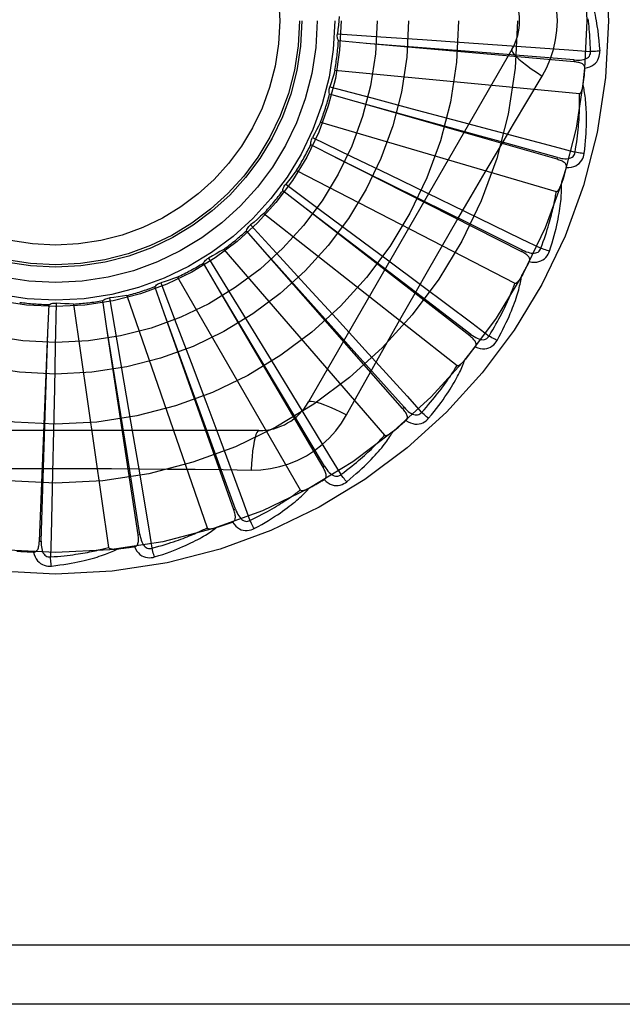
# Model space of a CAD drawing. Header units: inches. Extents: x 0 to 136, y 0 to 88.
# Tile 44 of 63: x 38.247 to 38.554, y 53.258 to 53.758. Entities that reach past the tile are written whole.
import ezdxf

# ---------------------------------------------------------------- set-up
doc = ezdxf.new("R2010")
doc.units = ezdxf.units.IN
doc.header["$LTSCALE"] = 7.48
doc.header["$MEASUREMENT"] = 0
doc.linetypes.add('HIDDEN', pattern=[0.2, 0.1, -0.1])
doc.layers.add('DOOR_ASSEMBLY', color=7, linetype='CONTINUOUS')

msp = doc.modelspace()

# ---------------------------------------------------------------- linework, layer by layer
at = {"layer": 'DOOR_ASSEMBLY', "color": 8, "linetype": 'HIDDEN'}
for p, q in [((38.4086206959, 53.7510615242), (38.4306631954, 53.7495873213)), ((38.423375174, 53.7461473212), (38.4091731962, 53.7474248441)), ((38.4306631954, 53.7495873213), (38.4519084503, 53.748139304)), ((38.4519084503, 53.748139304), (38.4730594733, 53.7466731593)), ((38.4730594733, 53.7466731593), (38.4947591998, 53.74514128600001)), ((38.4974257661, 53.7430371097), (38.3939838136, 53.5638703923)), ((38.5290544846, 53.73679271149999), (38.423375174, 53.7461473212)), ((38.5290546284, 53.7367926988), (38.5291389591, 53.7377485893)), ((38.4073427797, 53.732573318), (38.5317457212, 53.7206942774)), ((38.4047891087, 53.7240531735), (38.4261542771, 53.7184340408)), ((38.4183469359, 53.716435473), (38.4046433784, 53.72037765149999)), ((38.5203461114, 53.6872499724), (38.4183469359, 53.716435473)), ((38.4261542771, 53.7184340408), (38.4467415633, 53.7129915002)), ((38.4467415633, 53.7129915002), (38.4672328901, 53.7075489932)), ((38.4672328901, 53.7075489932), (38.4882505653, 53.7019381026)), ((38.4000353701, 53.7061409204), (38.5199420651, 53.6709331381)), ((38.3959153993, 53.6982580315), (38.4158310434, 53.6886970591)), ((38.4077865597, 53.688212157), (38.3950767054, 53.6946765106)), ((38.5024190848, 53.6402506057), (38.4077865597, 53.688212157)), ((38.4158310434, 53.6886970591), (38.435016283, 53.6794567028)), ((38.5203462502, 53.6872499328), (38.5206099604, 53.6881725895)), ((38.3878576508, 53.6815691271), (38.498934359, 53.62430510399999)), ((38.435016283, 53.6794567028), (38.4541073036, 53.6702345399)), ((38.3920757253, 53.6624974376), (38.3808189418, 53.6712503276)), ((38.3823202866, 53.6746084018), (38.4000666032, 53.6614511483)), ((38.4541073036, 53.6702345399), (38.4736832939, 53.6607474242)), ((38.4425976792, 53.6240934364), (38.392029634, 53.6625325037)), ((38.4759213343, 53.5974932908), (38.3920757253, 53.6624974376)), ((38.4000666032, 53.6614511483), (38.4171563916, 53.6487469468)), ((38.3712497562, 53.6597460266), (38.469481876, 53.5824954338)), ((38.3644951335, 53.6539590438), (38.3794307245, 53.6376810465)), ((38.3717822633, 53.6402207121), (38.3623854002, 53.6509457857)), ((38.4171563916, 53.6487469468), (38.4341571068, 53.636078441)), ((38.350811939, 53.6414603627), (38.4326491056, 53.5470152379)), ((38.3430841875, 53.637056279), (38.3546692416, 53.6182458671)), ((38.41412321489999, 53.5929493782), (38.3717436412, 53.64026386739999)), ((38.4418105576, 53.5605233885), (38.3717822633, 53.6402207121)), ((38.3794307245, 53.6376810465), (38.3938073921, 53.6219721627)), ((38.5024192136, 53.6402505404), (38.5028527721, 53.6411066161)), ((38.3476396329, 53.6221871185), (38.340442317, 53.6344967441)), ((38.4341571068, 53.636078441), (38.451583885, 53.6230579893)), ((38.3272828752, 53.627373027), (38.3897672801, 53.5191468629)), ((38.3205204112, 53.6090484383), (38.3157827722, 53.6224977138)), ((38.3188612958, 53.62451101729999), (38.3266770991, 53.6038480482)), ((38.3802692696, 53.5677569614), (38.347609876, 53.6222368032)), ((38.4013196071, 53.5306770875), (38.3476396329, 53.6221871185)), ((38.3938073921, 53.6219721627), (38.4081033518, 53.6063151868)), ((38.4765091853, 53.598251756), (38.4425976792, 53.6240934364)), ((38.292701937, 53.6167766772), (38.2964660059, 53.5950079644)), ((38.3015129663, 53.6179931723), (38.3423862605, 53.4998975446)), ((38.3546692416, 53.6182458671), (38.3658131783, 53.60010006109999)), ((38.2613449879, 53.5991612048), (38.2619453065, 53.6134078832)), ((38.2655515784, 53.614132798), (38.2651278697, 53.5920451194)), ((38.2744336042, 53.6136598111), (38.2922185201, 53.4899630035)), ((38.2914047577, 53.6012795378), (38.2892980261, 53.6153823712)), ((38.342259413, 53.5494267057), (38.320500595, 53.6091028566)), ((38.3559119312, 53.5090331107), (38.3205204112, 53.6090484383)), ((38.4081033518, 53.6063151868), (38.4227510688, 53.5902319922)), ((38.3014674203, 53.5386211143), (38.2913955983, 53.6013367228)), ((38.3072286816, 53.496373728), (38.2914047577, 53.6012795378)), ((38.3266770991, 53.6038480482), (38.334185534, 53.5839211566)), ((38.2570293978, 53.4931564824), (38.2613449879, 53.5991612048)), ((38.2593676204, 53.53573072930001), (38.2613468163, 53.5992190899)), ((38.3658131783, 53.60010006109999), (38.3768876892, 53.582020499)), ((38.4759214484, 53.59749320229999), (38.4765091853, 53.598251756)), ((38.2651278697, 53.5920451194), (38.2646923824, 53.5707550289)), ((38.2964660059, 53.5950079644), (38.3000675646, 53.5740201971)), ((38.4425313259, 53.5611568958), (38.41412321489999, 53.5929493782)), ((38.334185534, 53.5839211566), (38.3416383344, 53.5640724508)), ((38.3768876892, 53.582020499), (38.3882269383, 53.56345585)), ((38.3000675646, 53.5740201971), (38.3036292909, 53.5531197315)), ((38.2646923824, 53.5707550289), (38.2642343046, 53.5495582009)), ((38.40214724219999, 53.5311627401), (38.3802692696, 53.5677569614)), ((38.3416383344, 53.5640724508), (38.3492592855, 53.5436973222)), ((38.441810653, 53.5605232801), (38.4425313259, 53.5611568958)), ((38.3036292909, 53.5531197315), (38.3072565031, 53.53167053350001)), ((38.3687247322, 53.5492870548), (38.1618408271, 53.5492870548)), ((38.2642343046, 53.5495582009), (38.2637366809, 53.5278101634)), ((38.3568165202, 53.5093533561), (38.342259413, 53.5494267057)), ((38.3081775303, 53.49651699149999), (38.3014674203, 53.5386211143)), ((38.2579882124, 53.4931175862), (38.2593676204, 53.53573072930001)), ((38.4013196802, 53.5306769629), (38.40214724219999, 53.5311627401)), ((38.3559119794, 53.5090329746), (38.3568165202, 53.5093533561)), ((38.3072287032, 53.4963735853), (38.3081775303, 53.49651699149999)), ((38.257029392, 53.4931563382), (38.2579882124, 53.4931175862)), ((38.7487827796, 53.2876204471), (37.6567827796, 53.2876204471)), ((38.7487827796, 53.2576204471), (37.6867827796, 53.2576204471))]:
    msp.add_line(p, q, dxfattribs=at)
for points in [[(38.5205244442, 53.7576204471), (38.5203025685, 53.7624975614), (38.5196481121, 53.7673301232), (38.5185635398, 53.77210576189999), (38.5170521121, 53.7767778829), (38.5151196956, 53.7813007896), (38.5127726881, 53.7856639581)], [(38.5348976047, 53.77642283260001), (38.5352003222, 53.7757556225), (38.5355038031, 53.7750525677), (38.5358072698, 53.774314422), (38.5361115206, 53.77353844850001), (38.5364172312, 53.7727226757), (38.5367236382, 53.7718654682), (38.5370303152, 53.7709652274), (38.5373366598, 53.77001984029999), (38.5376419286, 53.7690273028), (38.5379458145, 53.7679856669), (38.5382476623, 53.7668929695), (38.5385473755, 53.76574721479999), (38.5388445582, 53.7645466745), (38.5391389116, 53.76328852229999), (38.5394304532, 53.76197068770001), (38.5397171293, 53.7605891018), (38.5399970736, 53.7591385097), (38.5402691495, 53.7576204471)], [(38.4095157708, 53.75991098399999), (38.4093418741, 53.7576897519), (38.4091347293, 53.7554744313), (38.4088943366, 53.753265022), (38.4086206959, 53.7510615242)], [(38.5127726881, 53.7295769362), (38.5151161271, 53.7339351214), (38.5170477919, 53.7384566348), (38.518562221, 53.74313285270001), (38.5196499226, 53.74791325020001), (38.5203043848, 53.7527460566), (38.5205244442, 53.7576204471)], [(38.5373755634, 53.7420465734), (38.5373280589, 53.7438962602), (38.5372668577, 53.74567125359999), (38.5371912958, 53.7473699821), (38.5371033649, 53.7489971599), (38.5370044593, 53.7505560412), (38.536895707, 53.75204943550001), (38.5367783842, 53.7534803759), (38.5366534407, 53.7548514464), (38.5365219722, 53.7561654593), (38.5363848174, 53.757424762), (38.5362429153, 53.7586319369)], [(38.5402691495, 53.7576204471), (38.5406673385, 53.7551851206), (38.5410250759, 53.752703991), (38.5413409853, 53.75017782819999), (38.5416155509, 53.7476064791), (38.5418490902, 53.7449897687), (38.5420401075, 53.7423285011)], [(38.4091731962, 53.7474248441), (38.4089387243, 53.7480001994), (38.4087608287, 53.7485926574), (38.4086387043, 53.7492081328), (38.4085738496, 53.7498313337), (38.40856803, 53.7504470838), (38.4086206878, 53.75106147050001)], [(38.5291389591, 53.7377485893), (38.49697266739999, 53.7403235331), (38.4866397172, 53.7411540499), (38.4233174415, 53.74615190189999)], [(38.4947591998, 53.74514128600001), (38.5263575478, 53.7428534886), (38.5373755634, 53.7420465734)], [(38.497425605, 53.7430368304), (38.4973626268, 53.74246874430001), (38.4976924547, 53.741684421), (38.4983961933, 53.7407138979), (38.4994609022, 53.73956238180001), (38.5008877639, 53.7382300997), (38.5026670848, 53.7367340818), (38.5047752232, 53.7350952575), (38.5071857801, 53.73333746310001), (38.5098780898, 53.7314796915), (38.5127743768, 53.7295758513)], [(38.5291387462, 53.7377500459), (38.5301747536, 53.7376889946), (38.5311575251, 53.73767934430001), (38.5320896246, 53.7377239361), (38.5329674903, 53.73782486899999), (38.5337904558, 53.7379867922), (38.534551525, 53.7382105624), (38.5352482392, 53.7384958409), (38.5358633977, 53.73884713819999), (38.5363788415, 53.73926721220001), (38.5367930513, 53.7397505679), (38.5370975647, 53.7402949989), (38.5372955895, 53.7408748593), (38.5373881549, 53.7414607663), (38.5373758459, 53.7420509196)], [(38.5344801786, 53.7335695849), (38.5358043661, 53.7338720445), (38.5370011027, 53.7342771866), (38.53807851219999, 53.7347869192), (38.5390260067, 53.73539557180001), (38.5398432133, 53.73610068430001), (38.5405276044, 53.7368908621), (38.5410779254, 53.7377643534), (38.541500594, 53.7386871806), (38.5417923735, 53.7396348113), (38.5419733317, 53.74057661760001), (38.5420564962, 53.7414703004), (38.5420401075, 53.7423285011)], [(38.5420401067, 53.7423285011), (38.5414238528, 53.7422623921), (38.5407193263, 53.7422019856), (38.5399505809, 53.7421494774), (38.5391270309, 53.7421055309), (38.5382583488, 53.7420708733), (38.5373755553, 53.7420468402)], [(38.5344799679, 53.7335645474), (38.5344756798, 53.7340275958), (38.5343894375, 53.73445119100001), (38.5342161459, 53.7348365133), (38.5339710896, 53.7351800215), (38.5336669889, 53.7354759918), (38.5333064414, 53.7357321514), (38.5328939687, 53.7359533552), (38.532436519, 53.7361424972), (38.5319408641, 53.73630281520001), (38.5314120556, 53.7364381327), (38.5308568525, 53.7365527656), (38.5302769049, 53.7366484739), (38.5296766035, 53.73672885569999), (38.5290544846, 53.73679271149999)], [(38.4073427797, 53.732573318), (38.4067516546, 53.7304251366), (38.406129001, 53.7282890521), (38.4054748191, 53.72616506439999), (38.4047891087, 53.7240531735)], [(38.4133141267, 53.5573096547), (38.4202171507, 53.5696848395), (38.4271425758, 53.5820007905), (38.4341168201, 53.5943741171), (38.4411099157, 53.6067459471), (38.4481444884, 53.6191153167), (38.4552011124, 53.6314721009), (38.4623059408, 53.6438115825), (38.4694378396, 53.656136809), (38.4766118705, 53.6684315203), (38.4838087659, 53.6807137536), (38.4910259, 53.6929549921), (38.4982600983, 53.705186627), (38.5054814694, 53.71736717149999), (38.5127726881, 53.7295769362)], [(38.4046433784, 53.72037765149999), (38.4045220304, 53.7209869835), (38.404459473, 53.72160240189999), (38.404456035, 53.7222298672), (38.4045102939, 53.7228540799), (38.4046211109, 53.72345980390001), (38.4047890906, 53.72405312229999)], [(38.5317457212, 53.7206942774), (38.5319179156, 53.72071050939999), (38.532077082, 53.7207668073), (38.5322227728, 53.7208670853), (38.5323563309, 53.7209996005), (38.5324784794, 53.7211548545), (38.5325906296, 53.721330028), (38.5326939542, 53.7215189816), (38.5327898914, 53.7217221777), (38.5328802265, 53.72193830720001), (38.532965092, 53.7221665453), (38.5330451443, 53.7224058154), (38.5331205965, 53.72265556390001), (38.5331917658, 53.72291448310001), (38.5332589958, 53.7231837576), (38.5333227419, 53.7234637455), (38.5333829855, 53.7237556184), (38.5334401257, 53.7240604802), (38.5334933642, 53.7243788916), (38.5335419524, 53.7247118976), (38.5335861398, 53.7250591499)], [(38.5341447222, 53.69022817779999), (38.5344152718, 53.69244056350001), (38.5346450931, 53.6945617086), (38.5348368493, 53.6965890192), (38.53499346, 53.6985282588), (38.5351172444, 53.70038336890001), (38.5352109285, 53.7021576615), (38.5352767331, 53.70385483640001), (38.5353172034, 53.7054780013), (38.5353344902, 53.7070305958), (38.5353310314, 53.70851557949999), (38.5353089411, 53.7099362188), (38.5352706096, 53.711295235), (38.53521879, 53.7125958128), (38.5351539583, 53.7138399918), (38.5350773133, 53.71503038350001), (38.5349887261, 53.7161685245), (38.5348879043, 53.7172562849), (38.5347758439, 53.7182952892), (38.5346527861, 53.7192871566), (38.5345202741, 53.7202338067), (38.5343793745, 53.7211370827), (38.5342314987, 53.7219988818), (38.5340785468, 53.7228209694), (38.53391991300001, 53.7236056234), (38.5337552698, 53.7243560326), (38.5335852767, 53.7250711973)], [(38.5206099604, 53.6881725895), (38.4895122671, 53.6967885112), (38.4795232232, 53.6995595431), (38.418291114, 53.7164508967)], [(38.5295111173, 53.6908341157), (38.5298145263, 53.6926593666), (38.5300903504, 53.694413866), (38.5303376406, 53.69609619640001), (38.5305592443, 53.6977106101), (38.5307571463, 53.6992600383), (38.530932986, 53.7007470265), (38.5310885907, 53.70217431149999), (38.531225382, 53.7035442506), (38.5313449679, 53.70485939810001), (38.5314486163, 53.7061219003), (38.531537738, 53.70733411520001), (38.5316135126, 53.70849796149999), (38.531677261, 53.7096155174), (38.5317299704, 53.710688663), (38.5317729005, 53.7117194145), (38.5318065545, 53.7127094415), (38.5318317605, 53.7136606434), (38.5318488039, 53.7145743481), (38.531858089, 53.7154521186), (38.531860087, 53.7162951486), (38.5318552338, 53.7171047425), (38.5318440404, 53.7178821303), (38.5318269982, 53.7186285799), (38.5318046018, 53.7193452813), (38.5317775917, 53.7200340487), (38.5317457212, 53.7206942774)], [(38.4000353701, 53.7061409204), (38.3990483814, 53.7041434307), (38.3980327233, 53.7021637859), (38.3969883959, 53.7002019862), (38.3959153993, 53.6982580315)], [(38.4882505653, 53.7019381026), (38.5188449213, 53.693711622), (38.5295111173, 53.6908341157)], [(38.3950767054, 53.6946765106), (38.3950728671, 53.69529779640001), (38.395127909, 53.6959139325), (38.3952432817, 53.69653070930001), (38.3954146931, 53.6971333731), (38.3956381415, 53.6977071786), (38.3959153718, 53.6982579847)], [(38.5028527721, 53.6411066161), (38.4739476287, 53.6554521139), (38.464663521, 53.6600635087), (38.4077346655, 53.6882378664)], [(38.5250627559, 53.6830549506), (38.5251460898, 53.6835094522), (38.525141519, 53.6839411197), (38.525044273, 53.6843521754), (38.5248686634, 53.6847359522), (38.5246260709, 53.68508412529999), (38.5243205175, 53.68540388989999), (38.5239573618, 53.68569915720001), (38.5235439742, 53.6859714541), (38.5230876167, 53.6862226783), (38.5225939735, 53.686455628), (38.5220704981, 53.6866732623), (38.5215191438, 53.6868769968), (38.520944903, 53.6870695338), (38.5203461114, 53.6872499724)], [(38.5206100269, 53.68817406), (38.5216157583, 53.6879180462), (38.5225789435, 53.6877225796), (38.5235026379, 53.6875899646), (38.524383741, 53.6875229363), (38.5252224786, 53.68752618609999), (38.5260121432, 53.6876018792), (38.5267502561, 53.6877501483), (38.5274207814, 53.6879786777), (38.52800641, 53.688293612), (38.5285046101, 53.68868984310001), (38.5289066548, 53.6891668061), (38.5292108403, 53.68969871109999), (38.5294126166, 53.690256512), (38.5295122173, 53.6908383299)], [(38.5250637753, 53.6830582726), (38.5264212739, 53.6831046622), (38.5276730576, 53.683275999), (38.5288274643, 53.683572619), (38.5298730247, 53.6839909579), (38.5308089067, 53.6845286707), (38.531630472, 53.6851750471), (38.5323361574, 53.6859286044), (38.532925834, 53.68675476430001), (38.533391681, 53.6876300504), (38.5337476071, 53.68852059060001), (38.5339983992, 53.6893823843), (38.5341447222, 53.69022817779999)], [(38.5341447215, 53.6902281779), (38.5335270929, 53.6902798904), (38.532823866, 53.69035390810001), (38.5320590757, 53.6904478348), (38.5312420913, 53.6905605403), (38.5303825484, 53.6906909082), (38.5295111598, 53.6908343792)], [(38.3878576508, 53.6815691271), (38.3865104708, 53.6797945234), (38.3851385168, 53.678042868), (38.3837417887, 53.6763141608), (38.3823202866, 53.6746084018)], [(38.3808189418, 53.6712503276), (38.380932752, 53.67186111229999), (38.3811034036, 53.67245569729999), (38.3813334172, 53.6730394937), (38.3816157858, 53.6735988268), (38.3819437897, 53.674119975), (38.3823202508, 53.6746083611)], [(38.5165319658, 53.6405635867), (38.517216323, 53.6426847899), (38.5178434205, 53.6447241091), (38.5184153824, 53.6466784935), (38.5189361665, 53.64855304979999), (38.5194087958, 53.65035120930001), (38.519836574, 53.65207570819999), (38.5202223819, 53.65372975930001), (38.5205693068, 53.6553159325), (38.5208801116, 53.65683719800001), (38.5211577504, 53.6582960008), (38.521404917, 53.6596951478), (38.5216244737, 53.6610368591), (38.5218197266, 53.6623237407), (38.5219915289, 53.6635577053), (38.5221415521, 53.6647410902), (38.5222699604, 53.6658754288), (38.5223768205, 53.6669626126), (38.5224634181, 53.6680040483), (38.5225302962, 53.66900128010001), (38.5225793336, 53.6699559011), (38.5226119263, 53.6708695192), (38.5226298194, 53.6717437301), (38.5226352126, 53.6725799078), (38.5226279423, 53.6733804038), (38.5226082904, 53.674148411), (38.522576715, 53.67488282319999)], [(38.5199420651, 53.6709331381), (38.5201142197, 53.6709164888), (38.5202811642, 53.6709416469), (38.5204431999, 53.6710125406), (38.5205994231, 53.671117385), (38.5207487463, 53.6712467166), (38.5208920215, 53.6713974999), (38.5210292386, 53.6715634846), (38.5211618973, 53.6717448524), (38.5212915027, 53.6719399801), (38.5214180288, 53.67214803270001), (38.5215419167, 53.672367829), (38.5216632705, 53.6725987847), (38.52178215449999, 53.67283955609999), (38.5218991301, 53.673091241), (38.5220147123, 53.6733541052), (38.5221291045, 53.67362930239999), (38.5222445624, 53.6739229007), (38.5223554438, 53.674220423), (38.5224562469, 53.6745078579), (38.5225488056, 53.6747898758)], [(38.5120967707, 53.64203549), (38.5127401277, 53.6437703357), (38.5133430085, 53.645440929), (38.5139042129, 53.6470460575), (38.5144273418, 53.6485893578), (38.5149148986, 53.6500733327), (38.5153689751, 53.6515001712), (38.5157918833, 53.6528722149), (38.5161854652, 53.6541915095), (38.5165517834, 53.6554602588), (38.5168924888, 53.6566803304), (38.5172094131, 53.6578537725), (38.5175040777, 53.6589822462), (38.517778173, 53.660067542), (38.518033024, 53.6611113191), (38.5182702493, 53.66211531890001), (38.518490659, 53.6630810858), (38.5186954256, 53.664010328), (38.5188850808, 53.6649042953), (38.5190603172, 53.6657644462), (38.5192218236, 53.6665918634), (38.5193702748, 53.6673877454), (38.5195064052, 53.6681532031), (38.5196309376, 53.6688893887), (38.5197445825, 53.66959737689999), (38.5198484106, 53.6702788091), (38.5199420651, 53.6709331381)], [(38.3712497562, 53.6597460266), (38.3695910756, 53.6582584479), (38.3679124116, 53.65679809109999), (38.3662137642, 53.65536495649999), (38.3644951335, 53.6539590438)], [(38.4736832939, 53.6607474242), (38.5021678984, 53.6468795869), (38.5120967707, 53.64203549)], [(38.3623854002, 53.6509457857), (38.3626127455, 53.6515239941), (38.3628928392, 53.65207553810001), (38.3632291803, 53.6526052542), (38.36361230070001, 53.65310104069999), (38.364033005, 53.653550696), (38.3644950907, 53.6539590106)], [(38.350811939, 53.6414603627), (38.3489017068, 53.6403135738), (38.3469770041, 53.63919729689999), (38.345037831, 53.638111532), (38.3430841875, 53.637056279)], [(38.5028531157, 53.6411080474), (38.5037922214, 53.6406663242), (38.5047010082, 53.640292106), (38.5055829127, 53.6399870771), (38.506435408, 53.63975451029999), (38.5072596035, 53.6395989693), (38.50804932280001, 53.63952384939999), (38.50880215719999, 53.6395297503), (38.5095038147, 53.6396272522), (38.5101384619, 53.63982566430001), (38.5107026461, 53.64012045), (38.5111876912, 53.6405127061), (38.5115870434, 53.6409774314), (38.5118907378, 53.6414869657), (38.5120986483, 53.64203941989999)], [(38.5165319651, 53.640563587), (38.5159352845, 53.64073125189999), (38.5152587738, 53.6409370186), (38.51452558, 53.6411739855), (38.5137446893, 53.6414392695), (38.5129253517, 53.641729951), (38.5120968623, 53.6420357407)], [(38.340442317, 53.6344967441), (38.3407749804, 53.635021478), (38.3411543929, 53.6355100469), (38.3415849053, 53.63596653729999), (38.3420549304, 53.6363808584), (38.3425531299, 53.63674276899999), (38.3430841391, 53.63705625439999)], [(38.5062565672, 53.6352387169), (38.5064244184, 53.6356692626), (38.5065016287, 53.6360940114), (38.5064839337, 53.6365160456), (38.5063841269, 53.63692611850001), (38.5062118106, 53.63731391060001), (38.5059722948, 53.6376857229), (38.5056715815, 53.6380443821), (38.5053171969, 53.6383899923), (38.5049166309, 53.6387230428), (38.5044759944, 53.6390452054), (38.5040031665, 53.6393579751), (38.5035003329, 53.6396623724), (38.5029729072, 53.6399601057), (38.5024190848, 53.6402506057)], [(38.50625821, 53.6352418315), (38.507599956, 53.6350304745), (38.5088615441, 53.6349618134), (38.5100512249, 53.63503460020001), (38.5111570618, 53.63524750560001), (38.512177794, 53.6355983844), (38.5131068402, 53.6360775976), (38.5139423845, 53.6366839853), (38.5146777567, 53.6373836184), (38.5153008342, 53.6381549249), (38.5158188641, 53.6389620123), (38.5162282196, 53.6397607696), (38.5165319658, 53.6405635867)], [(38.3272828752, 53.627373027), (38.3251901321, 53.6266084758), (38.3230889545, 53.62587662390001), (38.3209793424, 53.625177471), (38.3188612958, 53.62451101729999)], [(38.4898384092, 53.5951297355), (38.4909118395, 53.5970830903), (38.4919135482, 53.5989668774), (38.4928450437, 53.6007776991), (38.4937111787, 53.6025198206), (38.4945155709, 53.60419603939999), (38.4952619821, 53.6058084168), (38.4959538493, 53.6073595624), (38.49659469, 53.6088514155), (38.4971877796, 53.6102863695), (38.4977364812, 53.6116662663), (38.4982439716, 53.6129933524), (38.4987134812, 53.6142692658), (38.4991487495, 53.6154959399), (38.4995509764, 53.6166750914), (38.4999222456, 53.61780869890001), (38.5002630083, 53.6188982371), (38.5005736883, 53.6199455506), (38.5008558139, 53.6209517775), (38.5011102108, 53.6219183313), (38.5013390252, 53.6228464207), (38.5015439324, 53.6237373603), (38.50172694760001, 53.6245923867), (38.501890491, 53.625412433), (38.502034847, 53.6261998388), (38.5021608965, 53.6269576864), (38.5022688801, 53.6276848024)], [(38.498934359, 53.62430510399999), (38.4991002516, 53.6242561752), (38.4992689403, 53.6242492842), (38.4994414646, 53.6242882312), (38.4996147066, 53.6243616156), (38.4997858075, 53.6244603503), (38.4999550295, 53.6245812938), (38.5001211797, 53.6247183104), (38.5002857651, 53.6248712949), (38.5004499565, 53.6250383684), (38.5006135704, 53.62521871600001), (38.5007768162, 53.62541109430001), (38.5009396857, 53.62561491), (38.5011019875, 53.6258288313), (38.5012644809, 53.62605383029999), (38.5014277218, 53.62629007), (38.5015921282, 53.62653864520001), (38.5017584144, 53.6268003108), (38.5019262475, 53.6270762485), (38.5020955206, 53.6273680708), (38.5022662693, 53.6276752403)], [(38.3157827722, 53.6224977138), (38.3162087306, 53.6229500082), (38.3166737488, 53.6233579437), (38.3171828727, 53.6237247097), (38.3177228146, 53.62404259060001), (38.318280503, 53.6243036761), (38.3188612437, 53.6245110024)], [(38.451583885, 53.6230579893), (38.4769292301, 53.604050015), (38.4857619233, 53.5974144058)], [(38.4857619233, 53.5974144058), (38.4867219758, 53.5989961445), (38.4876301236, 53.600522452), (38.4884849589, 53.6019923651), (38.4892907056, 53.60340877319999), (38.4900502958, 53.60477366), (38.4907661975, 53.6060887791), (38.4914411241, 53.60735599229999), (38.4920772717, 53.6085769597), (38.4926770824, 53.60975345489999), (38.4932425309, 53.6108869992), (38.4937758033, 53.61197925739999), (38.494278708, 53.6130315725), (38.4947532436, 53.61404538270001), (38.4952010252, 53.6150220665), (38.4956239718, 53.6159630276), (38.496023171, 53.61686962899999), (38.4964000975, 53.6177433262), (38.49675550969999, 53.6185852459), (38.4970903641, 53.619396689), (38.4974055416, 53.6201785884), (38.4977019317, 53.6209319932), (38.4979804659, 53.6216578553), (38.4982420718, 53.6223571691), (38.4984876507, 53.62303085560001), (38.4987185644, 53.6236803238), (38.498934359, 53.62430510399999)], [(38.2892980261, 53.6153823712), (38.2898018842, 53.6157458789), (38.2903357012, 53.6160584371), (38.2909050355, 53.6163222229), (38.2914953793, 53.6165321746), (38.2920924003, 53.6166829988), (38.292701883, 53.6167766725)], [(38.3015129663, 53.6179931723), (38.2993133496, 53.6176384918), (38.2971116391, 53.6173175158), (38.29490783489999, 53.6170302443), (38.292701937, 53.6167766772)], [(38.2619453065, 53.6134078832), (38.2625088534, 53.6136694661), (38.2630921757, 53.6138753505), (38.2637011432, 53.6140266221), (38.2643205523, 53.6141210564), (38.264935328, 53.614156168), (38.2655515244, 53.61413280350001)], [(38.2744336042, 53.6136598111), (38.2722066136, 53.6137278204), (38.2699839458, 53.6138293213), (38.2677656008, 53.61396431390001), (38.2655515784, 53.614132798)], [(38.4787407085, 53.591845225), (38.4789871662, 53.5922365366), (38.4791434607, 53.592639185), (38.4792059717, 53.5930569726), (38.4791855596, 53.5934784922), (38.4790897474, 53.5938918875), (38.4789249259, 53.59430230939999), (38.4786975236, 53.5947113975), (38.4784149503, 53.5951178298), (38.4780846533, 53.5955206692), (38.4777129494, 53.5959204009), (38.4773078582, 53.5963170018), (38.476871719, 53.5967110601), (38.4764101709, 53.597103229), (38.4759213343, 53.5974932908)], [(38.4765097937, 53.5982530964), (38.4773483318, 53.5976416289), (38.4781698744, 53.5971021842), (38.4789781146, 53.5966357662), (38.4797711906, 53.5962460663), (38.4805510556, 53.59593735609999), (38.481312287, 53.5957141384), (38.4820526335, 53.5955774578), (38.4827600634, 53.59554040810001), (38.4834207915, 53.59561512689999), (38.4840305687, 53.5957978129), (38.4845810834, 53.596091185), (38.4850611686, 53.59647193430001), (38.4854558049, 53.59691478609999), (38.4857645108, 53.59741790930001)], [(38.4898384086, 53.5951297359), (38.4892842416, 53.5954072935), (38.4886588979, 53.59573737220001), (38.4879838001, 53.5961088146), (38.4872672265, 53.5965170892), (38.4865177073, 53.5969575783), (38.4857620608, 53.5974146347)], [(38.4787431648, 53.5918484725), (38.4800206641, 53.5913870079), (38.4812464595, 53.5910808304), (38.4824284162, 53.5909271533), (38.4835545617, 53.59092693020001), (38.4846232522, 53.5910782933), (38.485626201, 53.5913730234), (38.4865614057, 53.5918103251), (38.4874158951, 53.5923581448), (38.4881736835, 53.5929975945), (38.4888350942, 53.5936920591), (38.4893882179, 53.5943989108), (38.4898384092, 53.5951297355)], [(38.4227510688, 53.5902319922), (38.4440411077, 53.5667708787), (38.4514583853, 53.5585835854)], [(38.4514583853, 53.5585835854), (38.4527004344, 53.5599550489), (38.4538810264, 53.5612819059), (38.4549985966, 53.5625634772), (38.4560578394, 53.5638018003), (38.4570620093, 53.5649982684), (38.4580138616, 53.5661541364), (38.4589164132, 53.5672707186), (38.4597721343, 53.56834922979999), (38.4605837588, 53.5693909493), (38.4613535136, 53.5703969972), (38.46208386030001, 53.5713685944), (38.4627768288, 53.5723067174), (38.4634346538, 53.57321240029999), (38.4640591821, 53.57408669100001), (38.4646525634, 53.5749306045), (38.465216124, 53.5757452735), (38.4657515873, 53.576531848), (38.4662599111, 53.5772912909), (38.4667422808, 53.5780246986), (38.4671997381, 53.5787328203), (38.4676333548, 53.5794165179), (38.4680442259, 53.5800765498), (38.4684334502, 53.58071371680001), (38.4688020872, 53.5813287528), (38.4691517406, 53.5819227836), (38.469481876, 53.5824954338)], [(38.4550288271, 53.555568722), (38.4564525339, 53.5572836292), (38.4577926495, 53.5589437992), (38.4590500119, 53.5605456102), (38.4602301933, 53.5620923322), (38.4613372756, 53.5635860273), (38.4623753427, 53.56502800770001), (38.4633482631, 53.5664201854), (38.464259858, 53.5677637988), (38.4651137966, 53.5690605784), (38.4659137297, 53.5703116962), (38.4666632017, 53.5715187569), (38.4673656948, 53.5726827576), (38.4680252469, 53.5738048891), (38.468643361, 53.5748866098), (38.4692224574, 53.5759294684), (38.4697632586, 53.5769348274), (38.47026652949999, 53.5779044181), (38.4707339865, 53.5788390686), (38.47116670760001, 53.5797400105), (38.4715670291, 53.58060802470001), (38.4719368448, 53.5814440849), (38.4722783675, 53.5822490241), (38.4725941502, 53.5830233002), (38.472884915, 53.5837691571), (38.4731521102, 53.58448945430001), (38.4733957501, 53.58518299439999)], [(38.469481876, 53.5824954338), (38.4696355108, 53.5824159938), (38.469799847, 53.5823773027), (38.4699766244, 53.58238289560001), (38.4701606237, 53.5824221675), (38.4703473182, 53.58248673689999), (38.4705363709, 53.5825734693), (38.4707254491, 53.5826765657), (38.4709160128, 53.5827956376), (38.4711088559, 53.5829286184), (38.4713036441, 53.58307474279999), (38.4715003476, 53.5832327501), (38.4716988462, 53.58340205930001), (38.4718986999, 53.583581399), (38.4721008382, 53.58377157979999), (38.4723058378, 53.5839726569), (38.4725143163, 53.5841856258), (38.4727307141, 53.58441538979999), (38.4729441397, 53.5846502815), (38.4731440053, 53.58487901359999), (38.4733338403, 53.5851053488)], [(38.3882269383, 53.56345585), (38.4046921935, 53.536389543), (38.4104259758, 53.52694647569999)], [(38.3939838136, 53.5638703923), (38.3944443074, 53.5642092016), (38.3952886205, 53.5643157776), (38.3964810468, 53.5641915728), (38.3980105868, 53.563845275), (38.3998778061, 53.5632757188), (38.4020630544, 53.5624827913), (38.4045364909, 53.561476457), (38.4072639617, 53.5602677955), (38.4102183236, 53.5588653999), (38.4133141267, 53.5573096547)], [(38.442532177, 53.5611580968), (38.4432398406, 53.5603989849), (38.4439444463, 53.5597138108), (38.4446498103, 53.55910286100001), (38.4453548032, 53.5585701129), (38.4460621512, 53.5581193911), (38.446767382, 53.5577561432), (38.4474684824, 53.5574818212), (38.4481561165, 53.557311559), (38.448819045, 53.5572598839), (38.4494523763, 53.5573238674), (38.4500484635, 53.5575077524), (38.4505919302, 53.5577907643), (38.4510632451, 53.55815092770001), (38.4514615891, 53.55858653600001)], [(38.364741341, 53.5292661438), (38.3696755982, 53.5294162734), (38.3745429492, 53.5300004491), (38.3793283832, 53.5310161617), (38.38399874, 53.5324545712), (38.3885298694, 53.5343081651), (38.392879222, 53.536560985), (38.3970076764, 53.5391988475), (38.4008843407, 53.5421956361), (38.4044758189, 53.5455224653), (38.4077599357, 53.549163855), (38.4107090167, 53.5530970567), (38.4133141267, 53.5573096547)], [(38.4435106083, 53.5544445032), (38.4438263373, 53.5547816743), (38.4440558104, 53.5551472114), (38.4441962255, 53.55554557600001), (38.4442559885, 53.5559633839), (38.4442401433, 53.5563874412), (38.4441559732, 53.5568216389), (38.44401010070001, 53.5572663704), (38.4438095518, 53.5577189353), (38.4435614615, 53.55817700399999), (38.4432721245, 53.5586398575), (38.442949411, 53.5591059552), (38.4425957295, 53.55957543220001), (38.4422167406, 53.5600478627), (38.4418105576, 53.5605233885)], [(38.4550288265, 53.5555687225), (38.4545372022, 53.55594614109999), (38.4539856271, 53.5563886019), (38.45339302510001, 53.556881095), (38.4527666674, 53.55741760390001), (38.4521140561, 53.5579919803), (38.4514585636, 53.5585837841)], [(38.4435131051, 53.5544465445), (38.4446801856, 53.5537516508), (38.4458258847, 53.55321902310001), (38.4469573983, 53.5528444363), (38.4480631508, 53.5526310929), (38.4491411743, 53.5525774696), (38.4501817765, 53.55267706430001), (38.4511828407, 53.5529294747), (38.452125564, 53.5533056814), (38.4529906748, 53.553790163), (38.4537715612, 53.5543469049), (38.4544484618, 53.55493630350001), (38.4550288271, 53.555568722)], [(38.3687243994, 53.5492870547), (38.3682009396, 53.5490575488), (38.3676866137, 53.54837975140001), (38.367197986, 53.5472850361), (38.3667330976, 53.5457872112), (38.3662927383, 53.5438853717), (38.3658868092, 53.5415964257), (38.3655216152, 53.5389513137), (38.3652045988, 53.53598481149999), (38.3649418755, 53.53272430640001), (38.3647412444, 53.52926411)], [(38.4104259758, 53.52694647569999), (38.4119051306, 53.5280580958), (38.4133154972, 53.5291375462), (38.4146554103, 53.5301844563), (38.4159298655, 53.5311999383), (38.4171423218, 53.5321847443), (38.4182957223, 53.5331395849), (38.4193932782, 53.5340651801), (38.4204376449, 53.53496225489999), (38.421431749, 53.53583154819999), (38.4223779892, 53.5366737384), (38.4232790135, 53.53748955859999), (38.4241370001, 53.5382795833), (38.4249543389, 53.5390444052), (38.4257330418, 53.5397847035), (38.4264754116, 53.5405010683), (38.4271829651, 53.5411943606), (38.427857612, 53.5418653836), (38.42850047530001, 53.5425149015), (38.4291129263, 53.54314376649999), (38.4296961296, 53.5437525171), (38.430251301, 53.54434179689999), (38.4307796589, 53.5449121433), (38.4312824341, 53.5454641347), (38.4317608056, 53.5459982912), (38.4322165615, 53.5465154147), (38.4326491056, 53.5470152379)], [(38.4133613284, 53.5233103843), (38.4150838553, 53.5247248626), (38.4167139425, 53.5261014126), (38.4182517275, 53.5274363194), (38.4197033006, 53.52873173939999), (38.4210730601, 53.5299889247), (38.4223652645, 53.5312083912), (38.4235840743, 53.532391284), (38.4247334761, 53.5335380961), (38.4258174, 53.5346498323), (38.4268396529, 53.5357269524), (38.4278040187, 53.5367703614), (38.4287141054, 53.5377803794), (38.4295741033, 53.53875741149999), (38.4303857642, 53.53970260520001), (38.431151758, 53.5406170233), (38.4318730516, 53.5415018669), (38.432550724, 53.5423586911), (38.4331866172, 53.54318798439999), (38.4337820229, 53.5439907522), (38.4343393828, 53.5447673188), (38.4348607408, 53.54551828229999), (38.4353484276, 53.5462440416), (38.4358050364, 53.5469445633), (38.436231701, 53.5476219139), (38.4366303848, 53.54827862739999), (38.4370008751, 53.54891352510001)], [(38.4326491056, 53.5470152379), (38.4327849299, 53.5469081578), (38.4329389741, 53.5468390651), (38.4331136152, 53.5468111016), (38.4333017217, 53.5468148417), (38.4334972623, 53.5468429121), (38.4336993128, 53.5468922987), (38.4339044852, 53.5469577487), (38.4341141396, 53.54703860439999), (38.4343286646, 53.5471326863), (38.4345475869, 53.5472393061), (38.4347706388, 53.5473572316), (38.4349975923, 53.5474859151), (38.4352277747, 53.5476241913), (38.435462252, 53.5477726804), (38.435701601, 53.5479313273), (38.4359466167, 53.54810099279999), (38.436197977, 53.5482818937), (38.4364566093, 53.54847590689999), (38.4367238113, 53.5486852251), (38.4369991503, 53.5489091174)], [(38.3492592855, 53.5436973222), (38.3603046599, 53.51400406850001), (38.364147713, 53.5036465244)], [(38.3072565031, 53.53167053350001), (38.3124827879, 53.5004235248), (38.314296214, 53.4895258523)], [(38.4021483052, 53.5311637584), (38.4026995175, 53.5302844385), (38.40326172, 53.5294782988), (38.4038387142, 53.5287448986), (38.4044301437, 53.52808835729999), (38.4050394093, 53.52751191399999), (38.4056631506, 53.5270217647), (38.4062996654, 53.5266197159), (38.4069426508, 53.526322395), (38.4075838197, 53.5261461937), (38.4082178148, 53.5260891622), (38.4088379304, 53.5261569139), (38.4094251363, 53.5263319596), (38.4099560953, 53.5265964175), (38.4104296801, 53.5269487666)], [(38.1658242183, 53.5292661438), (38.1799929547, 53.529475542), (38.1941215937, 53.5296359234), (38.208324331, 53.529782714), (38.2225351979, 53.52991243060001), (38.2367646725, 53.5300049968), (38.2509942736, 53.5300721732), (38.2652329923, 53.5300889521), (38.2794729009, 53.53007515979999), (38.2937074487, 53.5300096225), (38.3079426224, 53.5299180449), (38.322152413, 53.5297884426), (38.3363624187, 53.52963926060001), (38.3505217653, 53.529475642), (38.364741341, 53.5292661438)], [(38.2637366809, 53.5278101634), (38.2629549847, 53.4961387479), (38.2626732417, 53.4850948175)], [(38.4018379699, 53.5243858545), (38.4022121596, 53.5246574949), (38.4025068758, 53.5249732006), (38.4027201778, 53.5253378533), (38.4028578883, 53.5257368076), (38.4029225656, 53.5261562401), (38.4029220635, 53.5265985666), (38.4028629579, 53.52706292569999), (38.4027516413, 53.5275453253), (38.4025946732, 53.5280421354), (38.4023981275, 53.5285514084), (38.4021694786, 53.5290700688), (38.4019110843, 53.5295978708), (38.4016283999, 53.5301333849), (38.4013196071, 53.5306770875)], [(38.413361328, 53.5233103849), (38.4129500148, 53.5237740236), (38.4124921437, 53.5243128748), (38.4120034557, 53.52490861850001), (38.4114899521, 53.5255539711), (38.4109578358, 53.5262414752), (38.4104261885, 53.5269466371)], [(38.4018413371, 53.5243878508), (38.4028558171, 53.5234846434), (38.4038800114, 53.52274481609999), (38.4049201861, 53.5221628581), (38.4059655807, 53.521744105), (38.4070139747, 53.5214874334), (38.4080546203, 53.5213882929), (38.409085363, 53.52144668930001), (38.4100822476, 53.5216376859), (38.4110234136, 53.521949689), (38.4118955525, 53.52234858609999), (38.4126717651, 53.52279922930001), (38.4133613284, 53.5233103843)], [(38.364147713, 53.5036465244), (38.3658105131, 53.5044581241), (38.3673996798, 53.50525115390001), (38.368913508, 53.5060255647), (38.3703571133, 53.5067815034), (38.3717340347, 53.5075190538), (38.3730472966, 53.5082383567), (38.3743001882, 53.5089395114), (38.3754954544, 53.5096227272), (38.3766361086, 53.5102881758), (38.3777246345, 53.5109360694), (38.3787637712, 53.5115666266), (38.379755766, 53.5121799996), (38.3807030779, 53.5127763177), (38.381607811, 53.51335586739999), (38.3824723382, 53.5139187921), (38.3832983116, 53.5144656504), (38.3840877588, 53.51499686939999), (38.3848419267, 53.5155129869), (38.3855623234, 53.5160145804), (38.3862501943, 53.5165019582), (38.3869068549, 53.516975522), (38.3875336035, 53.5174355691), (38.388131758, 53.5178824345), (38.38870257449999, 53.5183164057), (38.3892479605, 53.5187379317), (38.3897672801, 53.5191468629)], [(38.3663418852, 53.4995206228), (38.3683009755, 53.5005835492), (38.3701621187, 53.50162672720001), (38.3719247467, 53.5026464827), (38.3735952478, 53.5036437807), (38.3751781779, 53.5046190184), (38.376677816, 53.5055718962), (38.3780984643, 53.50650275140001), (38.3794441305, 53.5074113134), (38.3807188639, 53.5082978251), (38.3819264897, 53.5091620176), (38.3830708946, 53.51000406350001), (38.3841556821, 53.5108235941), (38.3851850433, 53.5116202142), (38.3861609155, 53.5123947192), (38.3870861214, 53.51314764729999), (38.3879618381, 53.51387999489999), (38.3887894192, 53.5145930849), (38.3895707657, 53.51528704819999), (38.3903073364, 53.5159626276), (38.3910015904, 53.5166196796), (38.3916556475, 53.5172584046), (38.39227187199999, 53.51787875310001), (38.3928528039, 53.5184802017), (38.3933999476, 53.5190645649), (38.3939157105, 53.5196339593), (38.3943996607, 53.5201872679)], [(38.3897672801, 53.5191468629), (38.3898803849, 53.51901601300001), (38.3900185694, 53.5189190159), (38.3901847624, 53.5188585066), (38.3903701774, 53.5188265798), (38.3905674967, 53.5188171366), (38.3907752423, 53.5188273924), (38.3909890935, 53.5188528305), (38.3912102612, 53.5188925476), (38.3914387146, 53.51894433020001), (38.3916738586, 53.519007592), (38.3919151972, 53.5190811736), (38.3921624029, 53.5191645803), (38.3924145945, 53.5192567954), (38.3926729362, 53.519358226), (38.392937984, 53.51946870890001), (38.3932106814, 53.5195889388), (38.393492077, 53.5197191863), (38.3937824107, 53.5198605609), (38.3940823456, 53.52001441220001), (38.3943916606, 53.5201802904)], [(38.3552305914, 53.5027576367), (38.3556492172, 53.5029534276), (38.3559982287, 53.5032075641), (38.3562766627, 53.5035252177), (38.3564874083, 53.5038908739), (38.3566303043, 53.5042904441), (38.3567135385, 53.5047248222), (38.3567434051, 53.505191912), (38.3567254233, 53.5056865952), (38.3566653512, 53.5062040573), (38.3565687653, 53.5067412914), (38.3564423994, 53.5072939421), (38.3562885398, 53.50786123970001), (38.3561122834, 53.50844068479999), (38.3559119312, 53.5090331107)], [(38.3568177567, 53.50935415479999), (38.3571925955, 53.5083864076), (38.3575920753, 53.5074884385), (38.3580198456, 53.50665909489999), (38.358476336, 53.50590248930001), (38.3589654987, 53.50522115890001), (38.3594852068, 53.5046218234), (38.3600341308, 53.5041065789), (38.3606092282, 53.50369294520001), (38.361205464, 53.5033985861), (38.3618172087, 53.5032226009), (38.3624389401, 53.5031717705), (38.3630486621, 53.5032325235), (38.363620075, 53.5033917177), (38.364151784, 53.5036480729)], [(38.3552339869, 53.5027587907), (38.3560592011, 53.5016799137), (38.3569248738, 53.5007596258), (38.3578361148, 53.4999913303), (38.3587833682, 53.4993823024), (38.3597642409, 53.4989318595), (38.3607673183, 53.4986375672), (38.3617904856, 53.4984998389), (38.3628055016, 53.49849872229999), (38.3637887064, 53.49862697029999), (38.3647205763, 53.4988536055), (38.3655680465, 53.4991492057), (38.3663418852, 53.4995206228)], [(38.3663418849, 53.4995206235), (38.3660257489, 53.5000537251), (38.3656781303, 53.5006694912), (38.3653110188, 53.5013469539), (38.3649289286, 53.5020778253), (38.3645365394, 53.502853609), (38.3641479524, 53.5036466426)], [(38.3053721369, 53.4903406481), (38.305820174, 53.490453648), (38.30621092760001, 53.4906371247), (38.3065444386, 53.4908963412), (38.3068205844, 53.4912155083), (38.3070365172, 53.4915808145), (38.3072004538, 53.4919915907), (38.3073181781, 53.49244458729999), (38.3073941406, 53.492933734), (38.3074330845, 53.4934532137), (38.3074399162, 53.4939990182), (38.3074204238, 53.4945655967), (38.3073767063, 53.4951517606), (38.3073132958, 53.4957540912), (38.3072286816, 53.496373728)], [(38.3081788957, 53.4965175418), (38.3083638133, 53.4954963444), (38.3085861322, 53.49453900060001), (38.3088492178, 53.4936436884), (38.3091542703, 53.4928143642), (38.3095056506, 53.4920527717), (38.3099025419, 53.4913659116), (38.3103440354, 53.4907560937), (38.3108304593, 53.49024109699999), (38.3113602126, 53.4898392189), (38.3119275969, 53.4895506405), (38.3125284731, 53.4893830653), (38.3131386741, 53.4893273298), (38.3137298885, 53.4893755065), (38.3143005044, 53.4895266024)], [(38.314296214, 53.4895258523), (38.3160825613, 53.49000809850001), (38.3177930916, 53.4904860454), (38.3194261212, 53.49095996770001), (38.320986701, 53.4914290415), (38.32247832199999, 53.4918926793), (38.3239039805, 53.492350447), (38.3252669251, 53.4928018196), (38.3265698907, 53.4932464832), (38.3278158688, 53.4936840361), (38.3290073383, 53.49411421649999), (38.3301470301, 53.4945367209), (38.3312371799, 53.49495127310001), (38.3322802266, 53.495357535), (38.3332782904, 53.4957553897), (38.3342337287, 53.4961445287), (38.3351482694, 53.496525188), (38.336023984, 53.4968974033), (38.3368621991, 53.4972614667), (38.3376645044, 53.49761765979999), (38.3384321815, 53.4979660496), (38.3391665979, 53.4983067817), (38.3398690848, 53.4986399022), (38.3405409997, 53.49896549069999), (38.3411836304, 53.4992835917), (38.3417989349, 53.4995942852), (38.3423862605, 53.4998975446)], [(38.3156699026, 53.4850592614), (38.3177947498, 53.4857322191), (38.3198196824, 53.4864043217), (38.3217434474, 53.48707206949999), (38.3235725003, 53.48773520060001), (38.3253113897, 53.4883932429), (38.3269642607, 53.4890450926), (38.3285354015, 53.4896902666), (38.3300286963, 53.4903277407), (38.3314481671, 53.4909569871), (38.3327975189, 53.4915770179), (38.3340806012, 53.4921872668), (38.3353008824, 53.49278669), (38.336462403, 53.4933741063), (38.3375672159, 53.49394993), (38.3386181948, 53.4945141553), (38.3396166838, 53.4950675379), (38.3405642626, 53.4956111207), (38.3414628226, 53.4961446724), (38.3423139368, 53.4966686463), (38.3431199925, 53.4971824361), (38.3438831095, 53.4976858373), (38.3446055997, 53.4981783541), (38.3452898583, 53.4986589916), (38.3459377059, 53.499129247), (38.3465519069, 53.499590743), (38.3471318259, 53.5000424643)], [(38.3423862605, 53.4998975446), (38.3424725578, 53.4997476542), (38.3425898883, 53.4996262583), (38.3427416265, 53.4995353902), (38.3429176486, 53.4994689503), (38.3431096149, 53.4994223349), (38.3433155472, 53.4993930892), (38.3435303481, 53.4993775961), (38.3437550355, 53.4993747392), (38.3439891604, 53.4993823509), (38.3442320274, 53.49939996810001), (38.3444829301, 53.4994265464), (38.3447414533, 53.49946166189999), (38.3450065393, 53.499504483), (38.3452794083, 53.4995551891), (38.3455605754, 53.4996135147), (38.3458510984, 53.49967996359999), (38.3461572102, 53.4997562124), (38.3464639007, 53.4998384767), (38.3467566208, 53.499923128), (38.3470402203, 53.5000113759)], [(38.2540640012, 53.4875836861), (38.2545257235, 53.487609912), (38.2549443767, 53.48771615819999), (38.2553209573, 53.48790757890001), (38.255652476, 53.4881687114), (38.2559336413, 53.4884865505), (38.2561723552, 53.4888588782), (38.2563736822, 53.48928140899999), (38.2565408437, 53.4897473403), (38.2566773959, 53.4902500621), (38.2567873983, 53.4907847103), (38.2568754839, 53.4913447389), (38.2569434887, 53.4919285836), (38.2569952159, 53.4925320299), (38.2570293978, 53.4931564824)], [(38.2579896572, 53.49311786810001), (38.2579779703, 53.4920801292), (38.2580150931, 53.4910980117), (38.2581039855, 53.4901690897), (38.2582465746, 53.4892970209), (38.2584474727, 53.4884826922), (38.2587072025, 53.4877331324), (38.2590253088, 53.4870507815), (38.2594054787, 53.48645303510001), (38.2598496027, 53.485958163), (38.2603521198, 53.48556742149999), (38.2609104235, 53.485289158), (38.2614990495, 53.4851189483), (38.2620886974, 53.4850543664), (38.2626775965, 53.4850947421)], [(38.2540680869, 53.4875835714), (38.2544332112, 53.4862752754), (38.2548948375, 53.4850991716), (38.2554552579, 53.4840472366), (38.2561083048, 53.48312977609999), (38.2568515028, 53.4823470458), (38.2576733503, 53.48170102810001), (38.2585720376, 53.4811928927), (38.2595139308, 53.4808146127), (38.2604743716, 53.4805682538), (38.2614237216, 53.4804323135), (38.2623203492, 53.4803917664), (38.263176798, 53.4804489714)], [(38.2626732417, 53.4850948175), (38.2645185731, 53.48523028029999), (38.2662886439, 53.4853758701), (38.2679818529, 53.48553217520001), (38.2696030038, 53.48569743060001), (38.2711554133, 53.4858703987), (38.2726419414, 53.4860500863), (38.2740656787, 53.486235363), (38.2754292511, 53.48642540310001), (38.2767355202, 53.4866192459), (38.2779868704, 53.4868161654), (38.2791859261, 53.48701534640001), (38.2803348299, 53.4872160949), (38.281435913, 53.4874176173), (38.282491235, 53.48761939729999), (38.2835030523, 53.4878206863), (38.2844731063, 53.4880213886), (38.2854034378, 53.4882211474), (38.2862954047, 53.48841999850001), (38.2871506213, 53.4886179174), (38.2879703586, 53.4888147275), (38.2887559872, 53.4890103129), (38.2895088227, 53.489204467), (38.2902302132, 53.4893970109), (38.2909214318, 53.4895877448), (38.291584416, 53.4897763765), (38.2922185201, 53.4899630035)], [(38.263176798, 53.4804489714), (38.2653906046, 53.48070763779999), (38.2675061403, 53.4809843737), (38.2695215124, 53.4812759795), (38.2714430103, 53.4815809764), (38.2732750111, 53.4818980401), (38.275021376, 53.4822253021), (38.2766862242, 53.4825614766), (38.2782731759, 53.48290482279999), (38.2797860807, 53.4832540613), (38.2812283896, 53.4836075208), (38.2826037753, 53.4839639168), (38.2839154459, 53.4843215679), (38.2851671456, 53.4846785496), (38.2863609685, 53.4850348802), (38.2874997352, 53.48539001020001), (38.2885849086, 53.4857444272), (38.2896182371, 53.4860988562), (38.2906015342, 53.48645271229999), (38.2915364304, 53.4868061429), (38.292425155, 53.4871581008), (38.2932697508, 53.4875079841), (38.2940723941, 53.4878548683), (38.2948352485, 53.4881973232), (38.295560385, 53.4885364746), (38.2962508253, 53.4888733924), (38.2969057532, 53.48920720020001)], [(38.2922185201, 53.4899630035), (38.292274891, 53.4897994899), (38.29236712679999, 53.4896580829), (38.2924989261, 53.4895401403), (38.2926591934, 53.48944158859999), (38.2928388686, 53.4893594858), (38.2930355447, 53.4892917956), (38.2932435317, 53.4892359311), (38.2934636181, 53.48919060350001), (38.2936949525, 53.4891537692), (38.2939367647, 53.4891251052), (38.2941881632, 53.4891037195), (38.2944486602, 53.4890892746), (38.2947170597, 53.489081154), (38.2949945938, 53.489079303), (38.29528171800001, 53.4890833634), (38.2955795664, 53.4890936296), (38.2958891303, 53.4891099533), (38.2962112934, 53.4891333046), (38.2965474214, 53.4891647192), (38.296897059, 53.4892038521)], [(38.3053755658, 53.4903410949), (38.3059816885, 53.4891255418), (38.3066575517, 53.48805805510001), (38.3074069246, 53.4871311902), (38.3082218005, 53.48635389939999), (38.3090997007, 53.4857259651), (38.310028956, 53.4852471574), (38.3110075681, 53.4849182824), (38.3120040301, 53.4847250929), (38.3129937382, 53.48466495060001), (38.313951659, 53.4847111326), (38.314839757, 53.4848410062), (38.3156699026, 53.4850592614)], [(38.3156699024, 53.4850592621), (38.31546036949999, 53.485642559), (38.31523556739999, 53.4863129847), (38.3150033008, 53.48704768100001), (38.3147664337, 53.4878376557), (38.3145279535, 53.4886736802), (38.3142964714, 53.4895259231)], [(38.263176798, 53.4804489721), (38.2630814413, 53.4810613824), (38.2629875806, 53.4817622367), (38.2628985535, 53.4825276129), (38.2628154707, 53.48334813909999), (38.2627395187, 53.4842141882), (38.2626735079, 53.4850948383)]]:
    msp.add_lwpolyline(points, dxfattribs=at)
for radius in [0.2812500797, 0.2702837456, 0.235, 0.205, 0.179592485, 0.1635, 0.1452498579, 0.1420000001, 0.133, 0.12525, 0.124, 0.1139999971]:
    msp.add_circle((38.2652827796, 53.7576204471), radius, dxfattribs=at)
for centre, radius, start, end in [((38.4721666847, 53.7576204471), 0.0291666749, 329.9999999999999, 30), ((38.2652827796, 53.7576204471), 0.1442511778, 350.0007360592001, 355.9469828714), ((38.2652827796, 53.7576204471), 0.2702696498, 353.0804225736, 354.8935194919), ((38.2652827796, 53.7576204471), 0.1442511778, 339.0916451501, 345.0378919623), ((38.2652827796, 53.7576204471), 0.1442511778, 328.182554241, 334.1288010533), ((38.2652827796, 53.7576204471), 0.2702696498, 342.153275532, 343.9847597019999), ((38.2652827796, 53.7576204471), 0.1442511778, 317.2734633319, 323.2197101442), ((38.2652827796, 53.7576204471), 0.1442511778, 306.3643724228, 312.3106192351), ((38.2652827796, 53.7576204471), 0.1442511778, 295.4552815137, 301.401528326), ((38.2652827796, 53.7576204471), 0.2702696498, 331.2627105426, 333.0756589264), ((38.2652827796, 53.7576204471), 0.1442511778, 284.5461906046, 290.4924374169), ((38.2652827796, 53.7576204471), 0.1442511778, 262.7280087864, 268.6742555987), ((38.2652827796, 53.7576204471), 0.1442511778, 273.6370996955, 279.5833465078), ((38.2652827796, 53.7576204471), 0.2702696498, 320.3346147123, 322.1664513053), ((38.3687247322, 53.5784537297), 0.0291666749, 270, 329.9999999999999), ((38.2652827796, 53.7576204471), 0.2702696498, 309.4456962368, 311.2575402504), ((38.2652827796, 53.7576204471), 0.2702696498, 298.5352847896, 300.3483028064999), ((38.2652827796, 53.7576204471), 0.2702696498, 287.6078867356, 289.4392814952), ((38.2652827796, 53.7576204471), 0.2702696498, 265.8094736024, 267.6209934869), ((38.2652827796, 53.7576204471), 0.2702696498, 276.7173860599, 278.5302178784)]:
    msp.add_arc(centre, radius, start, end, dxfattribs=at)

doc.saveas('drawing.dxf')
